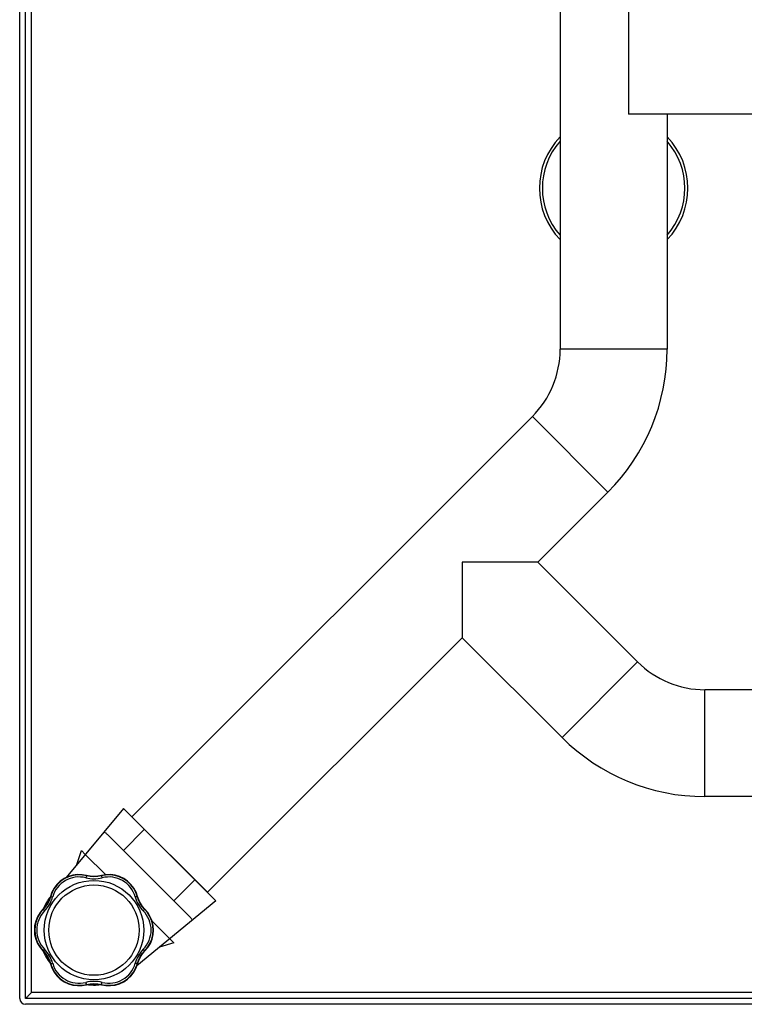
# Model space of a CAD drawing. Header units: millimetres. Extents: x 0 to 4200, y 0 to 2970.
# Tile 15 of 19: x 2662 to 2906, y 1287 to 1619. Entities that reach past the tile are written whole.
import ezdxf

# ---------------------------------------------------------------- set-up
doc = ezdxf.new("R2010")
doc.units = ezdxf.units.MM
doc.header["$LTSCALE"] = 10
doc.layers.add('AXES', color=7, linetype='Continuous')

msp = doc.modelspace()

# ---------------------------------------------------------------- linework, layer by layer
at = {"color": 7, "linetype": 'Continuous'}
for p, q in [((2662.27, 1288.74), (2662.27, 2084.74)), ((2664.27, 1288.74), (2664.27, 2084.74)), ((2867.27, 1641.74), (2867.27, 1586.74)), ((2844.27, 1636.74), (2844.27, 1507.45)), ((3057.27, 1586.74), (2867.27, 1586.74)), ((2880.27, 1586.74), (2880.27, 1507.45)), ((3031.56, 1392.74), (2892.98, 1392.74)), ((2912.27, 1356.74), (2892.98, 1356.74)), ((2685.96, 1329.9), (2684.77, 1330.14)), ((2670.89, 1319.69), (2670.09, 1318.77)), ((2667.31, 1313.23), (2667.2, 1311.74)), ((2707.24, 1310.25), (2707.35, 1311.74)), ((2703.65, 1303.79), (2704.45, 1304.71)), ((2688.58, 1293.58), (2689.77, 1293.35)), ((3230.27, 1288.74), (2664.27, 1288.74)), ((3230.27, 1286.74), (2664.27, 1286.74))]:
    msp.add_line(p, q, dxfattribs=at)
at = {"color": 9, "linetype": 'Continuous'}
for p, q in [((2666.27, 1290.74), (2666.27, 2082.74)), ((2880.27, 1507.45), (2844.27, 1507.45)), ((2860.36, 1459.37), (2834.9, 1484.82)), ((2844.9, 1376.66), (2870.36, 1402.11)), ((2892.98, 1356.74), (2892.98, 1392.74)), ((3230.27, 1290.74), (2666.27, 1290.74))]:
    msp.add_line(p, q, dxfattribs=at)
at = {"color": 7, "linetype": 'Continuous'}
for points in [[(2684.77, 1330.14), (2683.31, 1330.41), (2681.73, 1330.45), (2680.17, 1330.25), (2678.66, 1329.8), (2677.23, 1329.13), (2675.93, 1328.23), (2674.79, 1327.14), (2673.83, 1325.89), (2673.09, 1324.5), (2672.59, 1323.1)], [(2684.85, 1330.02), (2683.38, 1330.29), (2681.8, 1330.34), (2680.24, 1330.14), (2678.72, 1329.69), (2677.3, 1329.01), (2676, 1328.12), (2674.85, 1327.03), (2673.89, 1325.77), (2673.15, 1324.38), (2672.65, 1322.97)], [(2689.69, 1330.02), (2688.53, 1329.79), (2687.27, 1329.7), (2686.01, 1329.79), (2684.85, 1330.02)], [(2689.77, 1330.14), (2688.57, 1329.9), (2687.27, 1329.81), (2685.96, 1329.9)], [(2701.89, 1322.97), (2701.4, 1324.38), (2700.65, 1325.78), (2699.69, 1327.03), (2698.54, 1328.12), (2697.24, 1329.02), (2695.82, 1329.7), (2694.3, 1330.14), (2692.74, 1330.34), (2691.16, 1330.29), (2689.69, 1330.02)], [(2701.95, 1323.1), (2701.46, 1324.5), (2700.71, 1325.89), (2699.75, 1327.15), (2698.61, 1328.23), (2697.31, 1329.13), (2695.88, 1329.81), (2694.37, 1330.25), (2692.8, 1330.45), (2691.23, 1330.41), (2689.77, 1330.14)], [(2672.65, 1322.97), (2672.27, 1321.86), (2671.71, 1320.72), (2671.01, 1319.67), (2670.23, 1318.79)], [(2672.59, 1323.1), (2672.2, 1321.95), (2671.62, 1320.77), (2670.89, 1319.69)], [(2704.31, 1318.79), (2703.53, 1319.67), (2702.83, 1320.73), (2702.27, 1321.86), (2701.89, 1322.97)], [(2704.45, 1318.77), (2703.65, 1319.69), (2702.92, 1320.78), (2702.35, 1321.95), (2701.95, 1323.1)], [(2670.09, 1318.77), (2669.11, 1317.63), (2668.28, 1316.26), (2667.67, 1314.79), (2667.31, 1313.23)], [(2670.23, 1318.79), (2669.25, 1317.63), (2668.41, 1316.27), (2667.8, 1314.79), (2667.44, 1313.24), (2667.33, 1311.74)], [(2707.22, 1311.74), (2707.11, 1313.24), (2706.74, 1314.8), (2706.13, 1316.28), (2705.29, 1317.64), (2704.31, 1318.79)], [(2707.35, 1311.74), (2707.24, 1313.24), (2706.87, 1314.8), (2706.26, 1316.27), (2705.43, 1317.63), (2704.45, 1318.77)], [(2667.2, 1311.74), (2667.31, 1310.24), (2667.68, 1308.68), (2668.28, 1307.21), (2669.12, 1305.85), (2670.09, 1304.71)], [(2667.33, 1311.74), (2667.44, 1310.24), (2667.81, 1308.68), (2668.42, 1307.2), (2669.25, 1305.84), (2670.23, 1304.7)], [(2704.31, 1304.7), (2705.3, 1305.85), (2706.13, 1307.21), (2706.74, 1308.69), (2707.11, 1310.25), (2707.22, 1311.74)], [(2704.45, 1304.71), (2705.43, 1305.86), (2706.27, 1307.22), (2706.87, 1308.69), (2707.24, 1310.25)], [(2670.09, 1304.71), (2670.9, 1303.79), (2671.62, 1302.7), (2672.2, 1301.53), (2672.59, 1300.38)], [(2670.23, 1304.7), (2671.01, 1303.81), (2671.72, 1302.76), (2672.28, 1301.62), (2672.65, 1300.51)], [(2701.89, 1300.51), (2702.27, 1301.62), (2702.83, 1302.76), (2703.54, 1303.81), (2704.31, 1304.7)], [(2701.95, 1300.38), (2702.35, 1301.54), (2702.93, 1302.71), (2703.65, 1303.79)], [(2672.59, 1300.38), (2673.09, 1298.98), (2673.84, 1297.59), (2674.79, 1296.33), (2675.94, 1295.25), (2677.24, 1294.35), (2678.66, 1293.67), (2680.18, 1293.23), (2681.74, 1293.03), (2683.32, 1293.08), (2684.77, 1293.35)], [(2672.65, 1300.51), (2673.15, 1299.1), (2673.9, 1297.7), (2674.86, 1296.45), (2676, 1295.36), (2677.3, 1294.46), (2678.73, 1293.79), (2680.24, 1293.34), (2681.81, 1293.14), (2683.39, 1293.19), (2684.85, 1293.46)], [(2689.69, 1293.46), (2691.16, 1293.19), (2692.74, 1293.14), (2694.31, 1293.34), (2695.82, 1293.79), (2697.25, 1294.47), (2698.55, 1295.36), (2699.69, 1296.45), (2700.65, 1297.71), (2701.4, 1299.1), (2701.89, 1300.51)], [(2689.77, 1293.35), (2691.24, 1293.07), (2692.81, 1293.03), (2694.38, 1293.23), (2695.89, 1293.68), (2697.31, 1294.36), (2698.61, 1295.25), (2699.76, 1296.34), (2700.71, 1297.6), (2701.46, 1298.98), (2701.95, 1300.38)], [(2684.77, 1293.35), (2685.97, 1293.58), (2687.28, 1293.67), (2688.58, 1293.58)], [(2684.85, 1293.46), (2686.01, 1293.69), (2687.28, 1293.78), (2688.54, 1293.69), (2689.69, 1293.46)]]:
    msp.add_lwpolyline(points, dxfattribs=at)
at = {"color": 9, "linetype": 'Continuous'}
for radius in [16.75, 15.21]:
    msp.add_circle((2687.27, 1311.74), radius, dxfattribs=at)
at = {"color": 7, "linetype": 'Continuous'}
for centre, radius, start, end in [((2862.27, 1561.74), 25, 136.1893, 223.8107), ((2862.27, 1561.74), 25, 316.1893, 43.8107), ((2812.27, 1507.45), 32, 315, 0), ((2812.27, 1507.45), 68, 315, 0), ((2892.98, 1424.74), 32, 225, 270), ((2892.98, 1424.74), 68, 225, 270), ((2664.27, 1288.74), 2, 180, 270)]:
    msp.add_arc(centre, radius, start, end, dxfattribs=at)
at = {"color": 9, "linetype": 'Continuous'}
for centre, radius, start, end in [((2862.27, 1561.74), 24, 138.7119, 221.2881), ((2862.27, 1561.74), 24, 318.7119, 41.2881), ((2682.25, 1320.44), 9.21, 75.5258, 164.4742), ((2687.27, 1339.93), 10.91, 255.5584, 284.4416), ((2692.3, 1320.44), 9.21, 15.5259, 104.4741), ((2662.86, 1325.83), 10.91, 315.5584, 344.4416), ((2711.68, 1325.83), 10.91, 195.5584, 224.4416), ((2677.22, 1311.74), 9.21, 135.5229, 180.0039), ((2697.32, 1311.74), 9.21, 359.9961, 44.4771), ((2677.22, 1311.74), 9.21, 179.9961, 224.4771), ((2697.32, 1311.74), 9.21, 315.5229, 0.0039), ((2662.86, 1297.65), 10.91, 15.5584, 44.4416), ((2711.68, 1297.65), 10.91, 135.5584, 164.4416), ((2682.25, 1303.04), 9.21, 195.5259, 284.4741), ((2692.3, 1303.04), 9.21, 255.5258, 344.4742), ((2687.27, 1283.55), 10.91, 75.5584, 104.4416)]:
    msp.add_arc(centre, radius, start, end, dxfattribs=at)
for points, knots in [([(2684.85, 1330.02), (2684.85, 1330.02), (2684.83, 1330.01), (2684.82, 1330), (2684.79, 1329.97), (2684.76, 1329.92), (2684.73, 1329.84), (2684.68, 1329.74), (2684.62, 1329.58), (2684.58, 1329.45), (2684.55, 1329.36)], [0, 0, 0, 0, 0.032849, 0.058416, 0.091316, 0.179751, 0.297395, 0.441973, 0.610186, 1, 1, 1, 1]), ([(2684.77, 1330.14), (2684.77, 1330.14), (2684.78, 1330.13), (2684.78, 1330.13), (2684.77, 1330.11), (2684.77, 1330.08), (2684.77, 1330.06), (2684.76, 1330.04)], [0, 0, 0, 0, 0.024815, 0.075256, 0.26456, 0.573741, 1, 1, 1, 1]), ([(2689.69, 1330.02), (2689.7, 1330.02), (2689.71, 1330.01), (2689.73, 1330), (2689.75, 1329.97), (2689.78, 1329.92), (2689.82, 1329.84), (2689.86, 1329.74), (2689.92, 1329.58), (2689.97, 1329.45), (2689.99, 1329.36)], [0, 0, 0, 0, 0.032849, 0.058416, 0.091316, 0.179751, 0.297395, 0.441973, 0.610186, 1, 1, 1, 1]), ([(2689.77, 1330.14), (2689.77, 1330.14), (2689.77, 1330.13), (2689.77, 1330.13), (2689.77, 1330.11), (2689.78, 1330.08), (2689.78, 1330.06), (2689.78, 1330.04)], [0, 0, 0, 0, 0.024818, 0.07526, 0.264563, 0.573742, 1, 1, 1, 1]), ([(2672.59, 1323.1), (2672.59, 1323.1), (2672.59, 1323.1), (2672.6, 1323.1), (2672.62, 1323.09), (2672.64, 1323.08), (2672.66, 1323.07), (2672.68, 1323.07)], [0, 0, 0, 0, 0.024819, 0.075261, 0.264564, 0.573742, 1, 1, 1, 1]), ([(2672.65, 1322.97), (2672.65, 1322.98), (2672.67, 1322.99), (2672.69, 1323), (2672.73, 1323), (2672.78, 1323), (2672.87, 1323), (2672.98, 1322.98), (2673.15, 1322.96), (2673.28, 1322.93), (2673.38, 1322.91)], [0, 0, 0, 0, 0.032848, 0.058416, 0.091316, 0.17975, 0.297395, 0.441972, 0.610186, 1, 1, 1, 1]), ([(2701.89, 1322.97), (2701.89, 1322.98), (2701.88, 1322.99), (2701.86, 1323), (2701.82, 1323), (2701.76, 1323), (2701.67, 1323), (2701.57, 1322.98), (2701.4, 1322.96), (2701.26, 1322.93), (2701.17, 1322.91)], [0, 0, 0, 0, 0.032849, 0.058416, 0.091316, 0.179751, 0.297395, 0.441973, 0.610186, 1, 1, 1, 1]), ([(2701.95, 1323.1), (2701.95, 1323.1), (2701.95, 1323.1), (2701.95, 1323.1), (2701.93, 1323.09), (2701.9, 1323.08), (2701.88, 1323.07), (2701.87, 1323.07)], [0, 0, 0, 0, 0.024816, 0.075257, 0.26456, 0.573741, 1, 1, 1, 1]), ([(2670.09, 1318.77), (2670.09, 1318.77), (2670.1, 1318.77), (2670.1, 1318.77), (2670.11, 1318.76), (2670.12, 1318.76), (2670.12, 1318.76)], [0, 0, 0, 0, 0.087051, 0.276918, 0.580742, 1, 1, 1, 1]), ([(2670.12, 1318.76), (2670.12, 1318.75), (2670.14, 1318.74), (2670.15, 1318.73), (2670.17, 1318.72)], [0, 0, 0, 0, 0.20355, 1, 1, 1, 1]), ([(2670.23, 1318.79), (2670.23, 1318.78), (2670.23, 1318.76), (2670.23, 1318.74), (2670.25, 1318.71), (2670.28, 1318.66), (2670.32, 1318.58), (2670.39, 1318.5), (2670.5, 1318.37), (2670.59, 1318.26), (2670.65, 1318.19)], [0, 0, 0, 0, 0.032849, 0.058416, 0.091317, 0.179751, 0.297395, 0.441973, 0.610186, 1, 1, 1, 1]), ([(2704.31, 1318.79), (2704.32, 1318.78), (2704.32, 1318.76), (2704.31, 1318.74), (2704.3, 1318.71), (2704.27, 1318.66), (2704.22, 1318.58), (2704.16, 1318.5), (2704.05, 1318.37), (2703.96, 1318.26), (2703.89, 1318.19)], [0, 0, 0, 0, 0.032849, 0.058416, 0.091316, 0.179751, 0.297395, 0.441973, 0.610186, 1, 1, 1, 1]), ([(2704.43, 1318.76), (2704.42, 1318.75), (2704.41, 1318.74), (2704.39, 1318.73), (2704.38, 1318.72)], [0, 0, 0, 0, 0.203571, 1, 1, 1, 1]), ([(2704.45, 1318.77), (2704.45, 1318.77), (2704.45, 1318.77), (2704.44, 1318.77), (2704.44, 1318.76), (2704.43, 1318.76), (2704.43, 1318.76)], [0, 0, 0, 0, 0.087051, 0.276918, 0.580741, 1, 1, 1, 1]), ([(2670.09, 1304.71), (2670.09, 1304.71), (2670.1, 1304.71), (2670.1, 1304.71), (2670.11, 1304.72), (2670.12, 1304.72), (2670.12, 1304.72)], [0, 0, 0, 0, 0.087051, 0.276918, 0.580741, 1, 1, 1, 1]), ([(2670.12, 1304.72), (2670.12, 1304.73), (2670.14, 1304.74), (2670.15, 1304.75), (2670.17, 1304.76)], [0, 0, 0, 0, 0.203571, 1, 1, 1, 1]), ([(2670.23, 1304.7), (2670.23, 1304.7), (2670.23, 1304.72), (2670.23, 1304.74), (2670.25, 1304.77), (2670.28, 1304.82), (2670.32, 1304.9), (2670.39, 1304.98), (2670.5, 1305.12), (2670.59, 1305.22), (2670.65, 1305.29)], [0, 0, 0, 0, 0.032849, 0.058416, 0.091316, 0.179751, 0.297395, 0.441973, 0.610186, 1, 1, 1, 1]), ([(2704.31, 1304.7), (2704.32, 1304.7), (2704.32, 1304.72), (2704.31, 1304.74), (2704.3, 1304.77), (2704.27, 1304.82), (2704.22, 1304.9), (2704.16, 1304.98), (2704.05, 1305.12), (2703.96, 1305.22), (2703.89, 1305.29)], [0, 0, 0, 0, 0.032849, 0.058416, 0.091317, 0.179751, 0.297395, 0.441973, 0.610186, 1, 1, 1, 1]), ([(2704.43, 1304.72), (2704.42, 1304.73), (2704.41, 1304.74), (2704.39, 1304.75), (2704.38, 1304.76)], [0, 0, 0, 0, 0.20355, 1, 1, 1, 1]), ([(2704.45, 1304.71), (2704.45, 1304.71), (2704.45, 1304.71), (2704.44, 1304.71), (2704.44, 1304.72), (2704.43, 1304.72), (2704.43, 1304.72)], [0, 0, 0, 0, 0.087051, 0.276918, 0.580742, 1, 1, 1, 1]), ([(2672.59, 1300.38), (2672.59, 1300.38), (2672.59, 1300.38), (2672.6, 1300.39), (2672.62, 1300.39), (2672.64, 1300.4), (2672.66, 1300.41), (2672.68, 1300.42)], [0, 0, 0, 0, 0.024816, 0.075257, 0.26456, 0.573741, 1, 1, 1, 1]), ([(2672.65, 1300.51), (2672.65, 1300.5), (2672.67, 1300.49), (2672.69, 1300.48), (2672.73, 1300.48), (2672.78, 1300.48), (2672.87, 1300.48), (2672.98, 1300.5), (2673.15, 1300.52), (2673.28, 1300.55), (2673.38, 1300.57)], [0, 0, 0, 0, 0.032849, 0.058416, 0.091316, 0.179751, 0.297395, 0.441973, 0.610186, 1, 1, 1, 1]), ([(2701.89, 1300.51), (2701.89, 1300.5), (2701.88, 1300.49), (2701.86, 1300.48), (2701.82, 1300.48), (2701.76, 1300.48), (2701.67, 1300.48), (2701.57, 1300.5), (2701.4, 1300.52), (2701.26, 1300.55), (2701.17, 1300.57)], [0, 0, 0, 0, 0.032848, 0.058416, 0.091316, 0.17975, 0.297395, 0.441972, 0.610186, 1, 1, 1, 1]), ([(2701.95, 1300.38), (2701.95, 1300.38), (2701.95, 1300.38), (2701.95, 1300.39), (2701.93, 1300.39), (2701.9, 1300.4), (2701.88, 1300.41), (2701.87, 1300.42)], [0, 0, 0, 0, 0.024819, 0.075261, 0.264564, 0.573742, 1, 1, 1, 1]), ([(2684.85, 1293.46), (2684.85, 1293.46), (2684.83, 1293.47), (2684.82, 1293.48), (2684.79, 1293.51), (2684.76, 1293.56), (2684.73, 1293.64), (2684.68, 1293.74), (2684.62, 1293.9), (2684.58, 1294.03), (2684.55, 1294.12)], [0, 0, 0, 0, 0.032849, 0.058416, 0.091316, 0.179751, 0.297395, 0.441973, 0.610186, 1, 1, 1, 1]), ([(2689.69, 1293.46), (2689.7, 1293.46), (2689.71, 1293.47), (2689.73, 1293.48), (2689.75, 1293.51), (2689.78, 1293.56), (2689.82, 1293.64), (2689.86, 1293.74), (2689.92, 1293.9), (2689.97, 1294.03), (2689.99, 1294.12)], [0, 0, 0, 0, 0.032849, 0.058416, 0.091316, 0.179751, 0.297395, 0.441973, 0.610186, 1, 1, 1, 1]), ([(2684.77, 1293.35), (2684.77, 1293.35), (2684.78, 1293.35), (2684.78, 1293.36), (2684.77, 1293.37), (2684.77, 1293.4), (2684.77, 1293.42), (2684.76, 1293.44)], [0, 0, 0, 0, 0.024818, 0.07526, 0.264563, 0.573742, 1, 1, 1, 1]), ([(2689.77, 1293.35), (2689.77, 1293.35), (2689.77, 1293.35), (2689.77, 1293.36), (2689.77, 1293.37), (2689.78, 1293.4), (2689.78, 1293.42), (2689.78, 1293.44)], [0, 0, 0, 0, 0.024815, 0.075256, 0.26456, 0.573741, 1, 1, 1, 1])]:
    msp.add_open_spline(points, degree=3, knots=knots, dxfattribs=at)
at = {"color": 7, "linetype": 'Continuous'}
msp.add_open_spline([(2666.27, 1290.74), (2666.06, 1290.51), (2665.72, 1290.19), (2665.29, 1289.76), (2664.99, 1289.46), (2664.76, 1289.23), (2664.6, 1289.06), (2664.49, 1288.96), (2664.41, 1288.87), (2664.33, 1288.81), (2664.3, 1288.76), (2664.27, 1288.75), (2664.27, 1288.74)], degree=3, knots=[0, 0, 0, 0, 0.333358, 0.493677, 0.64459, 0.7812, 0.841548, 0.894435, 0.938201, 0.971293, 0.992341, 1, 1, 1, 1], dxfattribs=at)
at = {"layer": 'AXES', "color": 7, "linetype": 'Continuous'}
for p, q in [((2834.9, 1484.82), (2700.04, 1349.97)), ((2860.36, 1459.37), (2836.73, 1435.74)), ((2836.73, 1435.74), (2811.27, 1435.74)), ((2811.27, 1435.74), (2811.27, 1410.28)), ((2870.36, 1402.11), (2836.73, 1435.74)), ((2811.27, 1410.28), (2725.5, 1324.51)), ((2844.9, 1376.66), (2811.27, 1410.28)), ((2697.17, 1352.75), (2677.91, 1329.45)), ((2728.29, 1321.64), (2697.17, 1352.75)), ((2725.5, 1324.51), (2700.04, 1349.97)), ((2719.46, 1316.33), (2691.86, 1343.92)), ((2681.56, 1333.87), (2683.03, 1338.61)), ((2684.37, 1337.27), (2683.03, 1338.61)), ((2728.29, 1321.64), (2701.7, 1299.67)), ((2714.14, 1307.5), (2709.4, 1306.03)), ((2714.14, 1307.5), (2712.8, 1308.84))]:
    msp.add_line(p, q, dxfattribs=at)
at = {"layer": 'AXES', "color": 9, "linetype": 'Continuous'}
for p, q in [((2704.24, 1345.68), (2697.17, 1338.61)), ((2691.23, 1330.41), (2684.37, 1337.27)), ((2721.21, 1328.71), (2714.14, 1321.64)), ((2712.8, 1308.84), (2706.88, 1314.76))]:
    msp.add_line(p, q, dxfattribs=at)
at = {"layer": 'AXES', "color": 7, "linetype": 'Continuous'}
for start, end in [(142.4798, 157.0947), (202.4653, 217.0422), (262.4645, 276.9206)]:
    msp.add_arc((2687.27, 1311.74), 18.5, start, end, dxfattribs=at)
for points, knots in [([(2690.6, 1344.8), (2690.82, 1344.73), (2691.15, 1344.54), (2691.55, 1344.22), (2691.76, 1344.03), (2691.86, 1343.92)], [0, 0, 0, 0, 0.455268, 0.715831, 1, 1, 1, 1]), ([(2719.46, 1316.33), (2719.56, 1316.22), (2719.75, 1316.02), (2720.07, 1315.62), (2720.26, 1315.29), (2720.34, 1315.07)], [0, 0, 0, 0, 0.284169, 0.544732, 1, 1, 1, 1])]:
    msp.add_open_spline(points, degree=3, knots=knots, dxfattribs=at)

doc.saveas('drawing.dxf')
